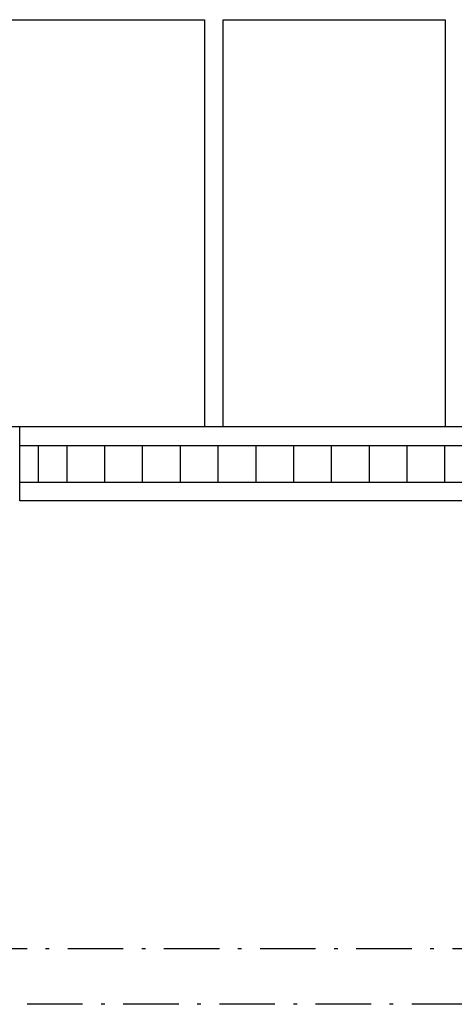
# Model space of a CAD drawing. Header units: millimetres. Extents: x 269 to 62306, y -15633 to 20300.
# Tile 86 of 90: x 55450 to 56625, y 0 to 2660. Entities that reach past the tile are written whole.
import ezdxf

# ---------------------------------------------------------------- set-up
doc = ezdxf.new("R2010")
doc.units = ezdxf.units.MM
doc.header["$LTSCALE"] = 0.5
doc.header["$MEASUREMENT"] = 0
doc.linetypes.add('Over snittplan', pattern=[520, 300, -100, 20, -100])
doc.linetypes.add('PLINE', pattern=[0])
for name, color, linetype in [('232- Ikke-bærende yttervegger(Nye konstruksjoner)', 7, 'Continuous'), ('244- Vinduer_ dører_ foldevegger(Nye konstruksjoner)', 7, 'Continuous'), ('265- Gesimser_ takrenner og nedløp(Nye konstruksjoner)', 7, 'Continuous'), ('68-- Inventar (løst)(Nye konstruksjoner)', 7, 'Continuous')]:
    doc.layers.add(name, color=color, linetype=linetype)

# ---------------------------------------------------------------- blocks, each defined once
blk = doc.blocks.new('Simple Door Opening')
at = {"layer": '244- Vinduer_ dører_ foldevegger(Nye konstruksjoner)', "linetype": 'PLINE'}
for p, q in [((-1200, 0), (-1200, -200)), ((-1200, 0), (1200, 0)), ((1200, 0), (1200, -200)), ((-1200, -200), (1200, -200))]:
    blk.add_line(p, q, dxfattribs=at)
blk = doc.blocks.new('Grid')
at = {"layer": '232- Ikke-bærende yttervegger(Nye konstruksjoner)', "linetype": 'PLINE'}
for p, q in [((50, 100), (0, 100)), ((0, 100), (0, 0)), ((50, 0), (50, 100)), ((127.2, 0), (127.2, 100)), ((229.3, 0), (229.3, 100)), ((331.5, 0), (331.5, 100)), ((433.7, 0), (433.7, 100)), ((535.9, 0), (535.9, 100)), ((638, 0), (638, 100)), ((740.2, 0), (740.2, 100)), ((842.4, 0), (842.4, 100)), ((944.6, 0), (944.6, 100)), ((1046.7, 0), (1046.7, 100)), ((1148.9, 0), (1148.9, 100)), ((1251.1, 0), (1251.1, 100)), ((1353.3, 0), (1353.3, 100)), ((1455.4, 0), (1455.4, 100)), ((1557.6, 0), (1557.6, 100)), ((1659.8, 0), (1659.8, 100)), ((1762, 0), (1762, 100)), ((1864.1, 0), (1864.1, 100)), ((1966.3, 0), (1966.3, 100)), ((2068.5, 0), (2068.5, 100)), ((2170.7, 0), (2170.7, 100)), ((2272.8, 0), (2272.8, 100)), ((2400, 100), (2350, 100)), ((2350, 100), (2350, 0)), ((2400, 0), (2400, 100)), ((0, 0), (50, 0)), ((2350, 0), (2400, 0))]:
    blk.add_line(p, q, dxfattribs=at)
at = {"layer": '232- Ikke-bærende yttervegger(Nye konstruksjoner)', "linetype": 'PLINE', "flags": 128}
blk.add_lwpolyline([(0, 0), (2400, 0), (2400, 100), (0, 100)], close=True, dxfattribs=at)

msp = doc.modelspace()

# ---------------------------------------------------------------- linework, layer by layer
at = {"layer": '232- Ikke-bærende yttervegger(Nye konstruksjoner)', "linetype": 'PLINE'}
msp.add_line((55450, 1360), (55450, 1560), dxfattribs=at)
at = {"layer": '232- Ikke-bærende yttervegger(Nye konstruksjoner)', "linetype": 'PLINE', "flags": 128}
msp.add_lwpolyline([(55450, 1560), (55200, 1560)], dxfattribs=at)
at = {"layer": '265- Gesimser_ takrenner og nedløp(Nye konstruksjoner)', "linetype": 'Over snittplan'}
for p, q in [((60150, 150), (53390, 150)), ((60300, 0), (53390, 0)), ((60300, 0), (53390, 0))]:
    msp.add_line(p, q, dxfattribs=at)
at = {"layer": '68-- Inventar (løst)(Nye konstruksjoner)', "linetype": 'PLINE', "flags": 128}
for points in [[(55950, 2660), (55950, 1560), (55350, 1560), (55350, 2660)], [(56600, 2660), (56600, 1560), (56000, 1560), (56000, 2660)]]:
    msp.add_lwpolyline(points, close=True, dxfattribs=at)

# ---------------------------------------------------------------- block references
at = {"layer": '232- Ikke-bærende yttervegger(Nye konstruksjoner)', "linetype": 'PLINE', "xscale": -1, "zscale": 1000, "rotation": 180}
msp.add_blockref('Grid', (55450, 1510), dxfattribs=at)
at = {"layer": '244- Vinduer_ dører_ foldevegger(Nye konstruksjoner)', "linetype": 'PLINE', "zscale": 1000, "rotation": 180}
msp.add_blockref('Simple Door Opening', (56650, 1360), dxfattribs=at)

doc.saveas('drawing.dxf')
